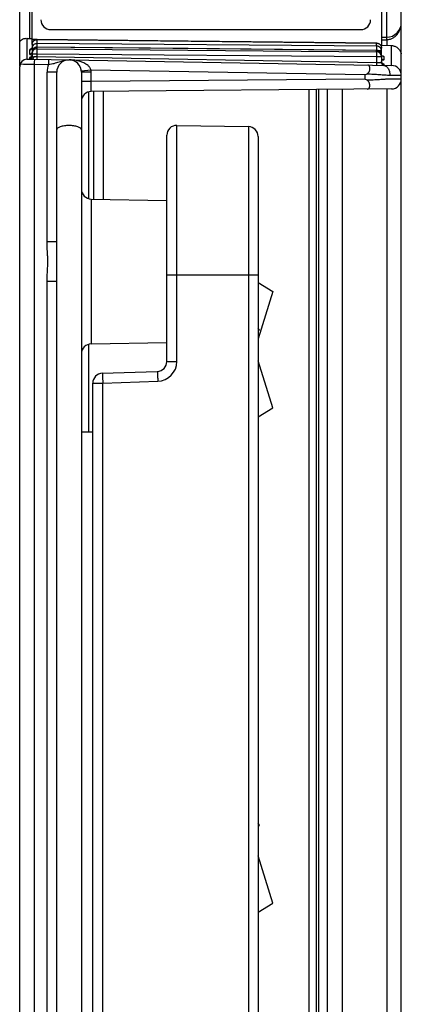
# Model space of a CAD drawing. Header units: inches. Extents: x 0 to 22, y 0 to 17.
# Tile 4 of 29: x 4.54 to 5.313, y 9.441 to 11.436. Entities that reach past the tile are written whole.
import ezdxf

# ---------------------------------------------------------------- set-up
doc = ezdxf.new("R2010")
doc.units = ezdxf.units.IN
doc.header["$LTSCALE"] = 1.21
doc.header["$MEASUREMENT"] = 0
doc.layers.get('0').update_dxf_attribs({"linetype": 'CONTINUOUS'})

msp = doc.modelspace()

# ---------------------------------------------------------------- linework, layer by layer
at = {"color": 7, "linetype": 'CONTINUOUS'}
for p, q in [((5.273, 12.4867), (5.273, 11.3835)), ((5.2832, 12.4865), (5.2832, 11.4004)), ((4.5596, 12.4832), (4.5596, 11.398)), ((4.54, 11.3417), (4.54, 12.4556)), ((4.565, 11.3869), (4.565, 12.4469)), ((5.313, 7.4286), (5.313, 12.4558)), ((4.6028, 11.4159), (5.2308, 11.4159)), ((4.5547, 11.3981), (4.5547, 11.3558)), ((4.5596, 11.398), (4.565, 11.398)), ((4.5753, 11.3957), (4.565, 11.3959)), ((4.5751, 11.3958), (4.575, 11.3955)), ((4.575, 11.3955), (4.575, 11.3875)), ((4.575, 11.3955), (5.263, 11.3881)), ((4.881, 11.3924), (4.5751, 11.3958)), ((5.2631, 11.3883), (4.881, 11.3924)), ((5.273, 11.4002), (5.2832, 11.4004)), ((5.273, 11.3952), (5.2835, 11.3954)), ((5.2835, 11.3954), (5.2835, 11.4004)), ((5.2835, 11.3954), (5.2835, 11.3834)), ((4.56, 11.3746), (4.5617, 11.3749)), ((4.5601, 11.3748), (4.56, 11.3746)), ((4.56, 11.3746), (4.56, 11.3664)), ((4.5647, 11.3778), (4.565, 11.3794)), ((4.565, 11.3858), (4.5651, 11.3875)), ((4.565, 11.3858), (4.565, 11.3788)), ((4.5651, 11.3793), (4.565, 11.3776)), ((4.565, 11.3776), (4.565, 11.3713)), ((4.5683, 11.3776), (4.565, 11.3776)), ((4.5651, 11.3719), (4.565, 11.3702)), ((4.565, 11.3713), (4.565, 11.371)), ((4.565, 11.3702), (4.565, 11.3675)), ((4.565, 11.3675), (4.5651, 11.3693)), ((4.5751, 11.3871), (4.575, 11.3875)), ((5.263, 11.3824), (4.575, 11.3875)), ((4.575, 11.3802), (4.5751, 11.3802)), ((4.575, 11.3802), (4.575, 11.3775)), ((5.263, 11.3736), (4.575, 11.3802)), ((4.575, 11.377), (5.263, 11.371)), ((4.575, 11.377), (4.575, 11.367)), ((4.5751, 11.3802), (4.5751, 11.3871)), ((4.881, 11.3773), (4.5751, 11.3802)), ((5.2631, 11.3737), (4.881, 11.3773)), ((5.2631, 11.3883), (5.263, 11.3881)), ((5.263, 11.3824), (5.263, 11.3881)), ((5.2631, 11.382), (5.263, 11.3824)), ((5.263, 11.3736), (5.2631, 11.3737)), ((5.263, 11.3717), (5.263, 11.3736)), ((5.263, 11.371), (5.263, 11.361)), ((5.2631, 11.3784), (5.2631, 11.3814)), ((5.2648, 11.3735), (5.2631, 11.3737)), ((5.273, 11.3725), (5.2675, 11.3725)), ((5.2933, 11.3832), (5.2714, 11.3836)), ((5.273, 11.3637), (5.273, 11.3783)), ((5.2933, 11.3432), (5.2933, 11.3832)), ((4.5547, 11.3557), (4.565, 11.3559)), ((4.5601, 11.3591), (4.56, 11.359)), ((4.56, 11.359), (4.56, 11.3563)), ((4.56, 11.3563), (4.5617, 11.3562)), ((4.5615, 11.3597), (4.5601, 11.3591)), ((4.5626, 11.3599), (4.5623, 11.3597)), ((4.565, 11.367), (4.565, 11.3608)), ((4.565, 11.367), (4.575, 11.367)), ((4.565, 11.3608), (4.5683, 11.3609)), ((4.565, 11.3559), (5.2933, 11.3432)), ((4.5683, 11.3609), (4.5681, 11.3592)), ((4.575, 11.3607), (4.5683, 11.3609)), ((4.5698, 11.3558), (4.5695, 11.3492)), ((4.575, 11.367), (4.575, 11.3607)), ((4.575, 11.367), (5.263, 11.361)), ((5.263, 11.3487), (4.575, 11.3607)), ((4.575, 11.3607), (4.575, 11.3557)), ((4.5985, 11.3553), (4.5981, 11.3453)), ((5.263, 11.361), (5.263, 11.3487)), ((5.263, 11.361), (5.273, 11.361)), ((5.273, 11.361), (5.273, 11.3485)), ((5.2762, 11.3538), (5.273, 11.3532)), ((5.2778, 11.3609), (5.2779, 11.3606)), ((5.2779, 11.3606), (5.2779, 11.3549)), ((4.54, 6.5112), (4.54, 11.3407)), ((4.541, 11.3462), (4.5478, 11.3461)), ((4.5478, 11.3461), (4.5694, 11.3458)), ((4.5694, 11.3458), (4.5694, 7.406)), ((4.5694, 11.3458), (4.5981, 11.3453)), ((4.5953, 10.9862), (4.5953, 11.3296)), ((4.615, 11.3296), (4.5953, 11.3296)), ((4.615, 7.4222), (4.615, 11.3296)), ((4.6844, 11.3338), (4.6649, 11.3319)), ((4.665, 11.3296), (4.665, 7.4222)), ((4.6846, 11.3296), (4.665, 11.3296)), ((5.2393, 11.3241), (4.6844, 11.3338)), ((4.6846, 11.3104), (4.6846, 11.3296)), ((5.263, 11.3487), (5.263, 11.3437)), ((5.2689, 11.3486), (5.263, 11.3487)), ((5.273, 11.3485), (5.2689, 11.3486)), ((5.2779, 11.3442), (5.2758, 11.344)), ((5.2778, 11.3462), (5.2779, 11.3461)), ((5.2779, 11.3461), (5.2779, 11.3442)), ((4.6846, 11.3104), (4.665, 11.3104)), ((5.2393, 11.3153), (4.6846, 11.3104)), ((5.2393, 11.3241), (5.2437, 11.3263)), ((5.2393, 11.3241), (5.2393, 11.3153)), ((5.2436, 11.3131), (5.2393, 11.3153)), ((5.2897, 11.3235), (5.2944, 11.3234)), ((5.295, 11.3156), (5.2898, 11.3156)), ((5.2944, 11.3234), (5.313, 11.3232)), ((5.313, 11.3157), (5.295, 11.3156)), ((4.679, 11.2895), (4.679, 11.0736)), ((5.2931, 11.2957), (4.6848, 11.2904)), ((4.69, 11.0726), (4.69, 11.2904)), ((4.7096, 11.0721), (4.7096, 11.2906)), ((5.1263, 7.9237), (5.1263, 11.2943)), ((5.141, 7.4574), (5.141, 11.2944)), ((5.146, 7.4574), (5.146, 11.2944)), ((5.163, 11.2946), (5.163, 7.4572)), ((5.1935, 11.2949), (5.1935, 7.4569)), ((5.2835, 11.2956), (5.2835, 7.4562)), ((4.8583, 10.7435), (4.8583, 11.2218)), ((4.8583, 11.2218), (5.0033, 11.2192)), ((5.0033, 11.2192), (5.0033, 7.5326)), ((4.838, 10.7435), (4.838, 11.2018)), ((5.023, 11.1992), (5.023, 7.5526)), ((4.6846, 11.0726), (4.6846, 10.7792)), ((4.6846, 11.0726), (4.838, 11.0699)), ((4.615, 10.9862), (4.5953, 10.9862)), ((4.838, 10.9189), (5.023, 10.9189)), ((4.5953, 7.8462), (4.5953, 10.9056)), ((4.615, 10.9056), (4.5953, 10.9056)), ((5.023, 10.9034), (5.053, 10.8853)), ((5.053, 10.8853), (5.023, 10.7896)), ((5.0254, 10.807), (5.023, 10.8108)), ((5.023, 10.8054), (5.0254, 10.807)), ((4.679, 10.7782), (4.679, 10.6009)), ((4.6846, 10.7792), (4.838, 10.7819)), ((4.838, 10.7435), (4.8583, 10.7435)), ((5.053, 10.6495), (5.023, 10.7451)), ((4.7073, 10.7196), (4.8187, 10.7235)), ((4.688, 8.0522), (4.688, 10.6996)), ((4.688, 10.6996), (4.7083, 10.6996)), ((4.7083, 10.6996), (4.8197, 10.7035)), ((4.7083, 8.0522), (4.7083, 10.6996)), ((5.023, 10.6313), (5.053, 10.6495)), ((4.665, 10.6009), (4.688, 10.6009)), ((5.0254, 9.804), (5.023, 9.8078)), ((5.023, 9.8024), (5.0254, 9.804)), ((5.053, 9.6465), (5.023, 9.7421)), ((5.023, 9.6283), (5.053, 9.6465))]:
    msp.add_line(p, q, dxfattribs=at)
for points in [[(4.5647, 11.3624), (4.5643, 11.3616), (4.5639, 11.3609), (4.5634, 11.3604), (4.563, 11.3601), (4.5626, 11.3599)], [(5.2757, 11.3467), (5.2759, 11.3467), (5.2758, 11.3467), (5.2757, 11.3467), (5.2754, 11.3469), (5.2751, 11.3471), (5.2746, 11.3474), (5.2741, 11.3479), (5.2736, 11.3486), (5.2733, 11.3494), (5.273, 11.3504), (5.273, 11.3511)]]:
    msp.add_lwpolyline(points, dxfattribs=at)
for centre, radius, start, end in [((4.6028, 11.4359), 0.02, 179.9989, 269.9986), ((5.2308, 11.4359), 0.02, 270.0014, 0.0011), ((5.283, 11.4304), 0.03, 270.5, 360), ((4.5588, 11.4538), 0.0558, 265.7902, 268.3022), ((4.5589, 11.4563), 0.0584, 268.3001, 270.7255), ((4.5748, 11.3858), 0.00981, 170.0151, 179.9679), ((4.575, 11.367), 0.01, 89.5, 180), ((4.5752, 11.3675), 0.0102, 160.0845, 169.8852), ((4.5748, 11.3776), 0.00982, 139.2938, 146.282), ((4.575, 11.3701), 0.01, 89.5029, 139.4669), ((4.575, 11.3675), 0.01, 129.3851, 139.6392), ((4.5749, 11.3676), 0.00995, 123.8126, 129.3785), ((5.263, 11.3725), 0.00992, 83.42, 89.4843), ((5.263, 11.3637), 0.00993, 79.7632, 89.4472), ((5.263, 11.3617), 0.01, 34.6548, 89.4987), ((5.263, 11.361), 0.01, 0, 89.5), ((5.1862, 11.3807), 0.0769, 0.5195, 0.9751), ((4.2984, 11.3799), 0.9647, 359.6321, 359.9107), ((5.2629, 11.3721), 0.0103, 68.3074, 83.3983), ((5.2631, 11.3724), 0.00993, 40.2879, 68.367), ((5.263, 11.3637), 0.00993, 29.2065, 49.874), ((5.263, 11.3637), 0.00992, 29.7746, 50.2864), ((5.263, 11.3784), 0.00989, 29.8237, 39.8345), ((5.293, 11.3636), 0.0196, 78.8551, 88.9681), ((4.555, 11.3407), 0.015, 91, 180), ((4.5653, 11.3425), 0.0176, 100.9588, 102.5466), ((4.5668, 11.335), 0.0252, 99.5076, 100.917), ((4.56, 11.364), 0.00498, 300.5097, 359.959), ((4.56, 11.3608), 0.005, 300.6664, 360), ((5.1104, 11.3364), 0.541, 178.6416, 179.0038), ((4.64, 11.3296), 0.025, 0, 180), ((5.278, 11.3492), 0.005, 180.0444, 269.0129), ((5.2931, 11.3632), 0.0199, 0.0748, 9.9989), ((4.6403, 11.3296), 0.045, 159.5412, 179.9998), ((4.6397, 11.3296), 0.0449, 359.9936, 5.4014), ((5.278, 11.3485), 0.005, 180, 269.0001), ((5.293, 11.3232), 0.02, 0, 89), ((5.293, 11.3157), 0.02, 270.5, 360), ((4.685, 11.2704), 0.02, 90.5, 180.0002), ((4.858, 11.2018), 0.02, 89, 180), ((5.003, 11.1992), 0.02, 0, 89), ((4.685, 11.0926), 0.02, 180, 269), ((4.685, 10.7592), 0.02, 91, 180), ((4.818, 10.7435), 0.02, 272.0114, 0.026), ((4.8183, 10.7435), 0.04, 272.0038, 359.9961), ((4.708, 10.6996), 0.02, 92, 180)]:
    msp.add_arc(centre, radius, start, end, dxfattribs=at)
for points, knots in [([(5.3004, 11.4019), (5.3014, 11.4028), (5.3033, 11.4046), (5.3065, 11.4085), (5.3096, 11.4138), (5.312, 11.4206), (5.3127, 11.4253), (5.3129, 11.4276)], [0, 0, 0, 0, 0.135105, 0.265934, 0.517623, 0.761014, 1, 1, 1, 1]), ([(4.54, 11.389), (4.54, 11.3896), (4.5401, 11.3907), (4.5409, 11.3924), (4.5421, 11.394), (4.5444, 11.3961), (4.5477, 11.3975), (4.5515, 11.3982), (4.5536, 11.3982), (4.5547, 11.3981)], [0, 0, 0, 0, 0.089627, 0.183992, 0.286682, 0.400668, 0.670501, 0.829178, 1, 1, 1, 1]), ([(4.5651, 11.3875), (4.5653, 11.3886), (4.5661, 11.3909), (4.5677, 11.3927), (4.5686, 11.3935)], [0, 0, 0, 0, 0.500659, 1, 1, 1, 1]), ([(4.5651, 11.3875), (4.5653, 11.3886), (4.5661, 11.3908), (4.5677, 11.3926), (4.5686, 11.3933)], [0, 0, 0, 0, 0.498646, 1, 1, 1, 1]), ([(4.5686, 11.3933), (4.5691, 11.3937), (4.57, 11.3943), (4.5722, 11.3953), (4.5739, 11.3955), (4.575, 11.3955)], [0, 0, 0, 0, 0.24965, 0.500663, 1, 1, 1, 1]), ([(4.5686, 11.3935), (4.569, 11.3939), (4.57, 11.3945), (4.5711, 11.395), (4.5716, 11.3952)], [0, 0, 0, 0, 0.49936, 1, 1, 1, 1]), ([(4.5716, 11.3952), (4.5719, 11.3953), (4.573, 11.3956), (4.5742, 11.3958), (4.5751, 11.3958)], [0, 0, 0, 0, 0.251818, 1, 1, 1, 1]), ([(5.2835, 11.3954), (5.284, 11.3954), (5.2859, 11.3955), (5.2879, 11.3958), (5.2893, 11.3962)], [0, 0, 0, 0, 0.250793, 1, 1, 1, 1]), ([(5.2893, 11.3962), (5.2904, 11.3965), (5.2924, 11.3971), (5.2963, 11.3988), (5.2988, 11.4006), (5.3004, 11.4019)], [0, 0, 0, 0, 0.26159, 0.515114, 1, 1, 1, 1]), ([(4.5642, 11.377), (4.5636, 11.3768), (4.5627, 11.3766), (4.5616, 11.3761), (4.5609, 11.3757), (4.5604, 11.3754), (4.5602, 11.375), (4.5601, 11.3748)], [0, 0, 0, 0, 0.353823, 0.63769, 0.752845, 0.850632, 1, 1, 1, 1]), ([(4.5617, 11.3749), (4.5624, 11.3751), (4.5636, 11.3759), (4.5644, 11.3771), (4.5647, 11.3778)], [0, 0, 0, 0, 0.502492, 1, 1, 1, 1]), ([(4.5666, 11.383), (4.5664, 11.3827), (4.5657, 11.3816), (4.5653, 11.3803), (4.5651, 11.3793)], [0, 0, 0, 0, 0.250897, 1, 1, 1, 1]), ([(4.5673, 11.3767), (4.5668, 11.376), (4.5658, 11.3745), (4.5653, 11.3728), (4.5651, 11.3719)], [0, 0, 0, 0, 0.499482, 1, 1, 1, 1]), ([(4.5673, 11.3766), (4.5668, 11.376), (4.5658, 11.3745), (4.5653, 11.3728), (4.5651, 11.3719)], [0, 0, 0, 0, 0.499941, 1, 1, 1, 1]), ([(4.5656, 11.3709), (4.5658, 11.3715), (4.5663, 11.3726), (4.567, 11.3735), (4.5673, 11.374)], [0, 0, 0, 0, 0.50055, 1, 1, 1, 1]), ([(4.575, 11.3875), (4.5743, 11.3875), (4.5729, 11.3873), (4.5708, 11.3866), (4.5689, 11.3855), (4.5678, 11.3845), (4.5673, 11.384)], [0, 0, 0, 0, 0.249527, 0.500624, 0.750845, 1, 1, 1, 1]), ([(4.5751, 11.3802), (4.5743, 11.3802), (4.5729, 11.3801), (4.5708, 11.3794), (4.5689, 11.3782), (4.5678, 11.3772), (4.5673, 11.3767)], [0, 0, 0, 0, 0.248666, 0.499702, 0.750204, 1, 1, 1, 1]), ([(4.5694, 11.3758), (4.5702, 11.3764), (4.5721, 11.3772), (4.5741, 11.3775), (4.575, 11.3775)], [0, 0, 0, 0, 0.50131, 1, 1, 1, 1]), ([(5.263, 11.3881), (5.2648, 11.3881), (5.2674, 11.3874), (5.2701, 11.3853), (5.2712, 11.3839), (5.2716, 11.3832)], [0, 0, 0, 0, 0.499985, 0.750679, 1, 1, 1, 1]), ([(5.2631, 11.3883), (5.2638, 11.3883), (5.2652, 11.3881), (5.2673, 11.3874), (5.2691, 11.3863), (5.2702, 11.3853), (5.2706, 11.3847)], [0, 0, 0, 0, 0.248785, 0.499733, 0.750184, 1, 1, 1, 1]), ([(5.2694, 11.3713), (5.2687, 11.3719), (5.2672, 11.3728), (5.2656, 11.3733), (5.2647, 11.3735)], [0, 0, 0, 0, 0.499648, 1, 1, 1, 1]), ([(5.2694, 11.3713), (5.2688, 11.3719), (5.2673, 11.3728), (5.2656, 11.3733), (5.2648, 11.3735)], [0, 0, 0, 0, 0.4997, 1, 1, 1, 1]), ([(5.273, 11.3725), (5.273, 11.3737), (5.2726, 11.3754), (5.2717, 11.3775), (5.271, 11.3784), (5.2706, 11.3788)], [0, 0, 0, 0, 0.497312, 0.748667, 1, 1, 1, 1]), ([(5.2716, 11.3833), (5.2721, 11.3826), (5.2727, 11.3809), (5.273, 11.3792), (5.273, 11.3783)], [0, 0, 0, 0, 0.501925, 1, 1, 1, 1]), ([(5.2716, 11.3832), (5.2721, 11.3824), (5.2727, 11.3809), (5.273, 11.3792), (5.273, 11.3783)], [0, 0, 0, 0, 0.502357, 1, 1, 1, 1]), ([(5.2968, 11.3828), (5.2987, 11.3824), (5.3026, 11.3811), (5.3075, 11.3774), (5.311, 11.3724), (5.3123, 11.3686), (5.3127, 11.3666)], [0, 0, 0, 0, 0.251586, 0.501736, 0.750991, 1, 1, 1, 1]), ([(4.56, 11.3664), (4.5608, 11.3664), (4.5622, 11.3667), (4.5634, 11.3676), (4.5638, 11.3682)], [0, 0, 0, 0, 0.500837, 1, 1, 1, 1]), ([(4.56, 11.3664), (4.56, 11.3663), (4.5601, 11.3661), (4.5604, 11.3659), (4.5608, 11.3656), (4.5614, 11.3654), (4.5621, 11.3652), (4.5629, 11.365), (4.5639, 11.3649), (4.5646, 11.3648), (4.565, 11.3647)], [0, 0, 0, 0, 0.049404, 0.113225, 0.199188, 0.309997, 0.446223, 0.60742, 0.792595, 1, 1, 1, 1]), ([(4.56, 11.359), (4.5607, 11.359), (4.5616, 11.3592), (4.5623, 11.3596), (4.5625, 11.3597)], [0, 0, 0, 0, 0.748333, 1, 1, 1, 1]), ([(4.56, 11.3563), (4.5607, 11.3564), (4.5616, 11.3565), (4.5623, 11.3569), (4.5625, 11.357)], [0, 0, 0, 0, 0.748233, 1, 1, 1, 1]), ([(4.5625, 11.357), (4.5632, 11.3575), (4.5645, 11.3588), (4.565, 11.3605), (4.565, 11.3613)], [0, 0, 0, 0, 0.50007, 1, 1, 1, 1]), ([(4.5671, 11.3571), (4.5668, 11.3567), (4.5663, 11.3563), (4.5656, 11.356), (4.5652, 11.3559), (4.565, 11.3559)], [0, 0, 0, 0, 0.529957, 0.768321, 1, 1, 1, 1]), ([(4.5681, 11.3592), (4.568, 11.359), (4.5678, 11.3582), (4.5675, 11.3575), (4.5671, 11.3571)], [0, 0, 0, 0, 0.26567, 1, 1, 1, 1]), ([(4.5981, 11.3453), (4.6001, 11.3456), (4.604, 11.3462), (4.6097, 11.3474), (4.615, 11.3489), (4.62, 11.3506), (4.625, 11.3522), (4.63, 11.3536), (4.6352, 11.3545), (4.6387, 11.3546), (4.6404, 11.3546)], [0, 0, 0, 0, 0.138737, 0.271725, 0.398034, 0.519809, 0.639717, 0.759438, 0.879558, 1, 1, 1, 1]), ([(4.6696, 11.3486), (4.6673, 11.3496), (4.6626, 11.3514), (4.6529, 11.3537), (4.6454, 11.3545), (4.6404, 11.3546)], [0, 0, 0, 0, 0.252093, 0.50236, 1, 1, 1, 1]), ([(5.2712, 11.3674), (5.2718, 11.3666), (5.2726, 11.3648), (5.273, 11.3628), (5.273, 11.3618)], [0, 0, 0, 0, 0.501346, 1, 1, 1, 1]), ([(5.273, 11.3637), (5.273, 11.3645), (5.2727, 11.3662), (5.2721, 11.3679), (5.2716, 11.3686)], [0, 0, 0, 0, 0.498245, 1, 1, 1, 1]), ([(5.273, 11.3637), (5.273, 11.3641), (5.2728, 11.3658), (5.2723, 11.3674), (5.2717, 11.3686)], [0, 0, 0, 0, 0.248816, 1, 1, 1, 1]), ([(5.2739, 11.3629), (5.2744, 11.3628), (5.2753, 11.3625), (5.2765, 11.362), (5.2773, 11.3615), (5.2777, 11.3611), (5.2778, 11.3609)], [0, 0, 0, 0, 0.352265, 0.636161, 0.849957, 1, 1, 1, 1]), ([(5.2747, 11.3561), (5.2751, 11.3557), (5.2762, 11.3551), (5.2773, 11.3549), (5.2779, 11.3549)], [0, 0, 0, 0, 0.500062, 1, 1, 1, 1]), ([(5.2779, 11.3549), (5.2779, 11.3548), (5.2778, 11.3546), (5.2776, 11.3544), (5.2774, 11.3542), (5.2769, 11.354), (5.2765, 11.3538), (5.2762, 11.3538)], [0, 0, 0, 0, 0.151502, 0.245027, 0.355669, 0.635767, 1, 1, 1, 1]), ([(4.6844, 11.3338), (4.6842, 11.3347), (4.6836, 11.3365), (4.6822, 11.3389), (4.6805, 11.3411), (4.6779, 11.3436), (4.6743, 11.3462), (4.6712, 11.3478), (4.6696, 11.3486)], [0, 0, 0, 0, 0.130064, 0.258739, 0.385602, 0.510784, 0.757095, 1, 1, 1, 1]), ([(5.2437, 11.3263), (5.2448, 11.3269), (5.2469, 11.3286), (5.2486, 11.3319), (5.2493, 11.3353), (5.2493, 11.3383), (5.2488, 11.3404), (5.2482, 11.3418), (5.2477, 11.3426), (5.2471, 11.3432), (5.2464, 11.3437), (5.2457, 11.344), (5.2452, 11.344), (5.2449, 11.344)], [0, 0, 0, 0, 0.179233, 0.35195, 0.509906, 0.64712, 0.760919, 0.80927, 0.85257, 0.891694, 0.928025, 0.963475, 1, 1, 1, 1]), ([(5.2755, 11.3468), (5.2758, 11.3468), (5.2763, 11.3467), (5.277, 11.3466), (5.2775, 11.3464), (5.2777, 11.3463), (5.2778, 11.3462)], [0, 0, 0, 0, 0.368605, 0.659455, 0.8697, 1, 1, 1, 1]), ([(5.2762, 11.3435), (5.2771, 11.3435), (5.279, 11.3432), (5.2816, 11.342), (5.2839, 11.3401), (5.2867, 11.3366), (5.2886, 11.3322), (5.2896, 11.3273), (5.2897, 11.3248), (5.2897, 11.3235)], [0, 0, 0, 0, 0.101707, 0.208117, 0.321404, 0.443024, 0.71059, 0.854355, 1, 1, 1, 1]), ([(4.6848, 11.2904), (4.6848, 11.2904), (4.6848, 11.2905), (4.6848, 11.2905), (4.6847, 11.2907), (4.6847, 11.2908), (4.6847, 11.291), (4.6847, 11.2914), (4.6847, 11.292), (4.6846, 11.2928), (4.6846, 11.2938), (4.6846, 11.295), (4.6846, 11.2963), (4.6846, 11.2978), (4.6846, 11.2999), (4.6846, 11.3029), (4.6846, 11.3066), (4.6846, 11.3091), (4.6846, 11.3104)], [0, 0, 0, 0, 0.001466, 0.005168, 0.011222, 0.01963, 0.030382, 0.043462, 0.076515, 0.11845, 0.168848, 0.227276, 0.293162, 0.365826, 0.444582, 0.617375, 0.805126, 1, 1, 1, 1]), ([(5.2898, 11.3156), (5.289, 11.3156), (5.2874, 11.3155), (5.2849, 11.3154), (5.2824, 11.3152), (5.2788, 11.315), (5.2742, 11.3147), (5.2684, 11.3143), (5.2624, 11.3139), (5.2541, 11.3135), (5.2478, 11.3132), (5.2436, 11.3131)], [0, 0, 0, 0, 0.051442, 0.10489, 0.160221, 0.217333, 0.336454, 0.461367, 0.59115, 0.724841, 1, 1, 1, 1]), ([(5.2446, 11.2953), (5.2449, 11.2953), (5.2454, 11.2954), (5.2462, 11.2956), (5.2468, 11.2961), (5.2474, 11.2967), (5.248, 11.2975), (5.2486, 11.2989), (5.2491, 11.301), (5.2492, 11.3034), (5.2489, 11.3055), (5.2484, 11.3073), (5.2477, 11.309), (5.2467, 11.3106), (5.2453, 11.312), (5.2442, 11.3128), (5.2436, 11.3131)], [0, 0, 0, 0, 0.036527, 0.07207, 0.108469, 0.14755, 0.190809, 0.239077, 0.352432, 0.489087, 0.56575, 0.647236, 0.732143, 0.820109, 0.910121, 1, 1, 1, 1]), ([(5.2437, 11.3263), (5.2479, 11.3261), (5.2562, 11.3257), (5.2663, 11.3251), (5.2741, 11.3245), (5.2796, 11.3241), (5.284, 11.3238), (5.2873, 11.3236), (5.2889, 11.3235), (5.2897, 11.3235)], [0, 0, 0, 0, 0.275025, 0.538415, 0.663325, 0.78248, 0.894997, 0.948497, 1, 1, 1, 1]), ([(4.665, 11.2132), (4.665, 11.2135), (4.6649, 11.214), (4.6645, 11.2148), (4.6639, 11.2156), (4.6627, 11.2167), (4.6606, 11.2179), (4.6575, 11.2191), (4.6537, 11.2201), (4.6494, 11.2209), (4.6448, 11.2213), (4.64, 11.2215), (4.6351, 11.2213), (4.6305, 11.2209), (4.6262, 11.2201), (4.6224, 11.2191), (4.6193, 11.2179), (4.6172, 11.2167), (4.616, 11.2156), (4.6154, 11.2148), (4.6151, 11.214), (4.615, 11.2135), (4.615, 11.2132)], [0, 0, 0, 0, 0.014634, 0.030432, 0.048195, 0.068441, 0.117346, 0.177663, 0.248294, 0.327319, 0.412149, 0.5, 0.587851, 0.672681, 0.751706, 0.822337, 0.882654, 0.931559, 0.951805, 0.969568, 0.985366, 1, 1, 1, 1]), ([(4.5953, 10.9056), (4.5953, 10.909), (4.5955, 10.9157), (4.5961, 10.9257), (4.5967, 10.9358), (4.5969, 10.9459), (4.5967, 10.956), (4.5959, 10.9694), (4.5953, 10.9795), (4.5953, 10.9862)], [0, 0, 0, 0, 0.125005, 0.25001, 0.375014, 0.500015, 0.625016, 0.75002, 1, 1, 1, 1]), ([(4.7073, 10.7196), (4.7073, 10.7196), (4.7073, 10.7196), (4.7073, 10.7195), (4.7073, 10.7195), (4.7073, 10.7193), (4.7073, 10.7192), (4.7074, 10.719), (4.7074, 10.7187), (4.7074, 10.7184), (4.7075, 10.7179), (4.7075, 10.7172), (4.7076, 10.7162), (4.7076, 10.715), (4.7077, 10.7137), (4.7078, 10.7122), (4.7079, 10.7107), (4.7079, 10.709), (4.708, 10.7066), (4.7082, 10.7034), (4.7083, 10.7009), (4.7083, 10.6996)], [0, 0, 0, 0, 0.000523, 0.001525, 0.005243, 0.011312, 0.019735, 0.030503, 0.043599, 0.059007, 0.076686, 0.118649, 0.169073, 0.227525, 0.293422, 0.366087, 0.444833, 0.528928, 0.617576, 0.805242, 1, 1, 1, 1]), ([(4.8187, 10.7235), (4.8187, 10.7235), (4.8187, 10.7235), (4.8187, 10.7234), (4.8187, 10.7234), (4.8187, 10.7232), (4.8187, 10.7231), (4.8188, 10.7229), (4.8188, 10.7226), (4.8188, 10.7223), (4.8189, 10.7218), (4.8189, 10.7211), (4.819, 10.72), (4.819, 10.7189), (4.8191, 10.7176), (4.8192, 10.7161), (4.8193, 10.7146), (4.8193, 10.7129), (4.8194, 10.7105), (4.8196, 10.7073), (4.8197, 10.7048), (4.8197, 10.7035)], [0, 0, 0, 0, 0.000523, 0.001528, 0.005257, 0.01134, 0.019775, 0.030547, 0.043638, 0.059026, 0.076689, 0.118694, 0.169176, 0.227595, 0.29341, 0.366047, 0.444794, 0.528905, 0.617633, 0.805485, 1, 1, 1, 1])]:
    msp.add_open_spline(points, degree=3, knots=knots, dxfattribs=at)

doc.saveas('drawing.dxf')
